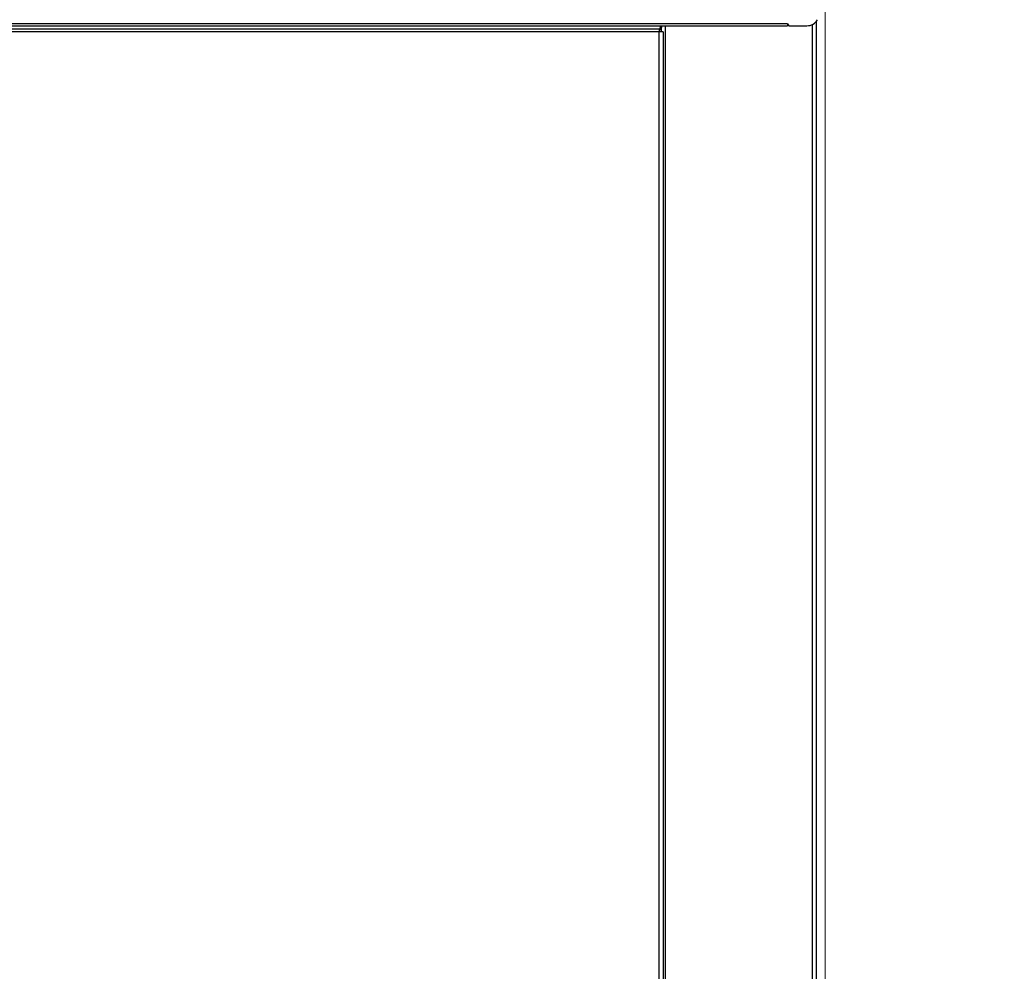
# Paper-space layout 'Specification Drawing' of a CAD drawing. Header units: millimetres. Extents: x 0 to 420, y 0 to 297.
# Tile 24 of 38: x 95 to 139, y 209 to 252. Entities that reach past the tile are written whole.
import ezdxf

# ---------------------------------------------------------------- set-up
doc = ezdxf.new("R2010")
doc.units = ezdxf.units.MM
doc.styles.add('SLDTEXTSTYLE0', font='TXT', dxfattribs={"width": 0.75})
doc.dimstyles.new('SLDDIMSTYLE2', dxfattribs={"dimtxt": 3.5, "dimasz": 3.302, "dimexe": 0, "dimexo": 0.0625, "dimgap": 0.875, "dimtad": 1, "dimlfac": 9, "dimrnd": 1e-09, "dimzin": 12, "dimdsep": 46, "dimtxsty": 'SLDTEXTSTYLE0', "dimsah": 1, "dimcen": 0.09, "dimadec": 0, "dimazin": 3, "dimtfac": 1, "dimtofl": 0, "dimtmove": 0, "dimatfit": 3, "dimfxl": 0, "dimfrac": 2, "dimtolj": 1, "dimtzin": 12, "dimarcsym": 0})
doc.dimstyles.new('SLDDIMSTYLE9', dxfattribs={"dimtxt": 3.5, "dimasz": 3.302, "dimexe": 0, "dimexo": 0.0625, "dimgap": 0.875, "dimtad": 1, "dimdec": 0, "dimlfac": 9, "dimrnd": 1e-09, "dimzin": 12, "dimdsep": 46, "dimtxsty": 'SLDTEXTSTYLE0', "dimsah": 1, "dimcen": 0.09, "dimadec": 0, "dimazin": 3, "dimtfac": 1, "dimtdec": 0, "dimtofl": 0, "dimtmove": 0, "dimatfit": 3, "dimfxl": 0, "dimfrac": 2, "dimtolj": 1, "dimtzin": 12, "dimarcsym": 0})

# ---------------------------------------------------------------- blocks, each defined once
blk = doc.blocks.new('_D_13')
at = {"color": 8, "linetype": 'Continuous', "lineweight": 0}
for p, q in [((67.578, 210.837), (67.578, 271.817)), ((130.793, 187.882), (130.793, 271.817)), ((130.793, 270.817), (67.578, 270.817))]:
    blk.add_line(p, q, dxfattribs=at)
at = {"color": 8, "linetype": 'Continuous', "lineweight": 18}
for points in [[(67.578, 270.817), (70.88, 270.309), (70.88, 271.325)], [(130.793, 270.817), (127.491, 271.325), (127.491, 270.309)]]:
    blk.add_solid(points, dxfattribs=at)
at = {"color": 8, "linetype": 'Continuous', "lineweight": 18, "char_height": 3.5, "attachment_point": 1, "style": 'SLDTEXTSTYLE0'}
for s, insert in [('570', (90.528, 275.33)), ('mm', (98.287, 275.33)), ('DEPTH', (91.826, 269.774))]:
    blk.add_mtext(s, dxfattribs=dict(at, insert=insert))
blk = doc.blocks.new('_D_14')
at = {"color": 8, "linetype": 'Continuous', "lineweight": 0}
for p, q in [((131.456, 259.237), (148.303, 259.237)), ((147.303, 259.237), (147.303, 178.593)), ((122.718, 178.593), (148.303, 178.593))]:
    blk.add_line(p, q, dxfattribs=at)
at = {"color": 8, "linetype": 'Continuous', "lineweight": 18}
for points in [[(147.303, 259.237), (146.795, 255.935), (147.811, 255.935)], [(147.303, 178.593), (147.811, 181.895), (146.795, 181.895)]]:
    blk.add_solid(points, dxfattribs=at)
at = {"color": 8, "linetype": 'Continuous', "lineweight": 18, "char_height": 3.5, "attachment_point": 1, "rotation": 90, "style": 'SLDTEXTSTYLE0'}
for s, insert in [('720 - 750mm', (142.79, 205.434)), ('HEIGHT', (148.346, 211.639))]:
    blk.add_mtext(s, dxfattribs=dict(at, insert=insert))

psp = doc.layouts.new('Specification Drawing')

# ---------------------------------------------------------------- linework, layer by layer
at = {"color": 7, "linetype": 'Continuous', "lineweight": 25}
for p, q in [((130.3893, 252.042), (130.3893, 185.8036)), ((123.3418, 251.7085), (67.8673, 251.7085)), ((123.3227, 251.5828), (67.8673, 251.5828)), ((129.1002, 251.9481), (68.9916, 251.9481)), ((68.9916, 251.859), (129.1002, 251.859)), ((123.3227, 251.5828), (123.3227, 251.5825)), ((123.3227, 182.7356), (123.3227, 251.5825)), ((123.5004, 251.5825), (123.3227, 251.5825)), ((123.3876, 251.859), (123.3418, 251.7085)), ((123.3924, 251.812), (123.3418, 251.6456)), ((123.3418, 251.7085), (123.3418, 251.6456)), ((123.3831, 251.7814), (123.4227, 251.7814)), ((123.3924, 251.859), (123.3924, 251.812)), ((123.4227, 251.5825), (123.4227, 251.859)), ((123.5004, 251.5825), (123.5004, 182.6377)), ((123.6004, 185.8036), (123.6004, 251.859)), ((129.1002, 251.9481), (129.1669, 251.8592)), ((129.1002, 251.9481), (129.1002, 251.859)), ((129.1669, 251.8592), (129.9774, 251.8592)), ((130.2116, 251.911), (130.2116, 185.8036))]:
    psp.add_line(p, q, dxfattribs=at)
at = {"color": 7, "linetype": 'Continuous', "lineweight": 25, "flags": 128}
psp.add_lwpolyline([(123.4083, 251.8621), (123.4182, 251.8269), (123.4227, 251.7814)], dxfattribs=at)
at = {"color": 7, "linetype": 'Continuous', "lineweight": 25}
psp.add_arc((129.9774, 252.4148), 0.5556, 270, 329.445, dxfattribs=at)
for points, knots in [([(123.3227, 251.5828), (123.3257, 251.6029), (123.3319, 251.6433), (123.3382, 251.6849), (123.3411, 251.704), (123.3418, 251.7085)], [0, 0, 0, 0, 0.4348584, 0.8695471, 1, 1, 1, 1]), ([(123.3227, 251.5828), (123.3248, 251.5899), (123.3301, 251.6072), (123.3368, 251.6292), (123.3405, 251.6413), (123.3418, 251.6456)], [0, 0, 0, 0, 0.309952, 0.7539226, 1, 1, 1, 1]), ([(123.4068, 251.859), (123.4066, 251.8584), (123.4047, 251.852), (123.3996, 251.8354), (123.3953, 251.8213), (123.3924, 251.812)], [0, 0, 0, 0, 0.0315598, 0.3635601, 1, 1, 1, 1])]:
    psp.add_open_spline(points, degree=3, knots=knots, dxfattribs=at)

# ---------------------------------------------------------------- dimensions: what is measured, and where the dimension line sits
at = {"color": 8, "linetype": 'Continuous', "lineweight": 18}
dim = psp.add_linear_dim(base=(67.5782, 265.2618), p1=(130.7929, 186.8823), p2=(67.5782, 209.8368), text='<>mm\\XDEPTH', dimstyle='SLDDIMSTYLE9', dxfattribs=at)
dim.commit()
dim.dimension.update_dxf_attribs({"geometry": '_D_13', "text_midpoint": (98.7825, 265.2618), "dimtype": 160})
dim = psp.add_linear_dim(base=(152.8581, 178.5925), p1=(130.4558, 259.237), p2=(121.7184, 178.5925), angle=90, text='720 - 750mm\\XHEIGHT', dimstyle='SLDDIMSTYLE2', dxfattribs=at)
dim.commit()
dim.dimension.update_dxf_attribs({"geometry": '_D_14', "text_midpoint": (152.8581, 219.636), "dimtype": 160})

doc.saveas('drawing.dxf')
